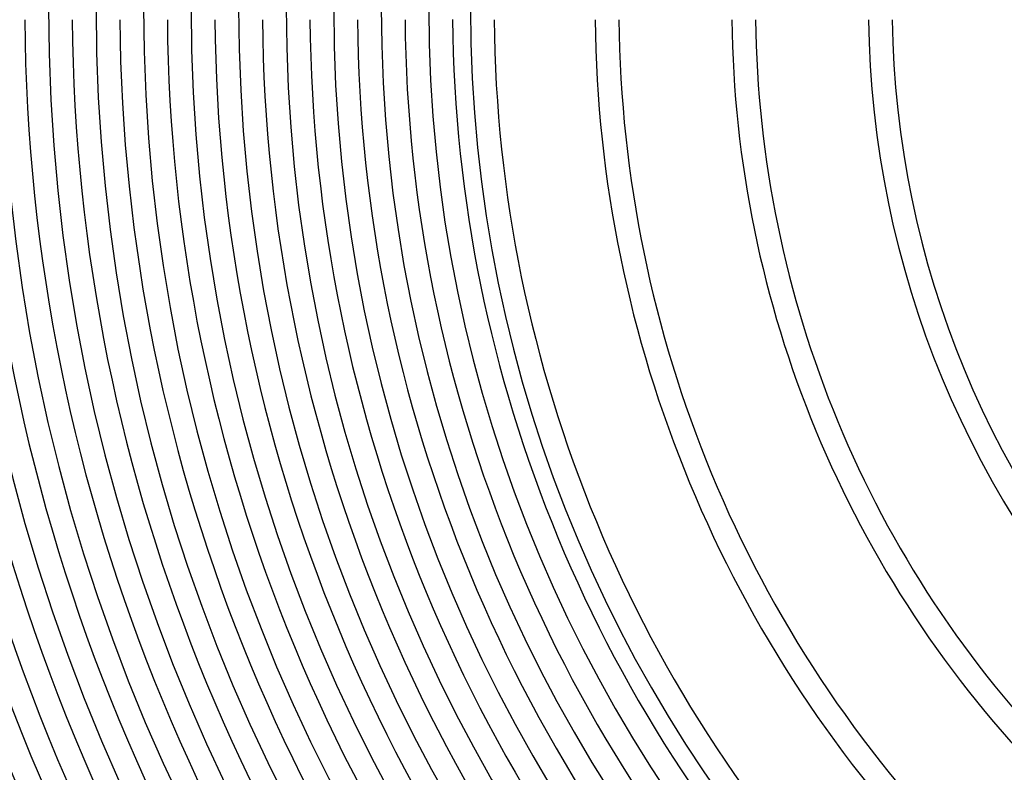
# Model space of a CAD drawing. Header units: millimetres. Extents: x -430 to 430, y -430 to 430.
# Tile 15 of 116: x -306 to -140, y -129 to -2. Entities that reach past the tile are written whole.
import ezdxf

# ---------------------------------------------------------------- set-up
doc = ezdxf.new("R2010")
doc.units = ezdxf.units.MM
doc.layers.add('THICK', color=7, linetype='Continuous')

msp = doc.modelspace()

# ---------------------------------------------------------------- linework, layer by layer
at = {"layer": 'THICK'}
for radius, start, end in [(373, 180, 0), (365, 180, 0), (357, 180, 0), (349, 180, 0), (341, 180, 0), (333, 180, 0), (325, 180, 0), (317, 180, 0), (309, 180, 0), (301, 180, 0), (293, 180, 0), (285, 180, 0), (277, 180, 0), (269, 180, 0), (261, 180, 0), (253, 180, 0), (245, 180, 0), (237, 180, 0), (230, 180, 0), (381, 180.069, 224.9309), (390, 180.2933, 224.7067), (386, 180.2969, 224.7031), (377, 180.3039, 224.696), (369, 180.3105, 224.6894), (361, 180.3175, 224.6826), (353, 180.3246, 224.6754), (345, 180.3321, 224.6678), (337, 180.34, 224.66), (329, 180.3483, 224.6517), (321, 180.357, 224.643), (313, 180.3661, 224.6339), (305, 180.3757, 224.6243), (297, 180.3858, 224.6141), (289, 180.3965, 224.6035), (281, 180.4078, 224.5922), (273, 180.4197, 224.5802), (265, 180.4324, 224.5676), (257, 180.4459, 224.5541), (249, 180.4602, 224.5398), (241, 180.4748, 224.5252), (233, 180.4892, 224.5108), (226, 180.5064, 224.4936), (209, 180.5476, 224.4524), (205, 180.5583, 224.4417), (186, 180.6153, 224.3847), (182, 180.6289, 224.3711), (163, 180.7021, 224.2979), (159, 180.7198, 224.2802)]:
    msp.add_arc((0, 0), radius, start, end, dxfattribs=at)

doc.saveas('drawing.dxf')
